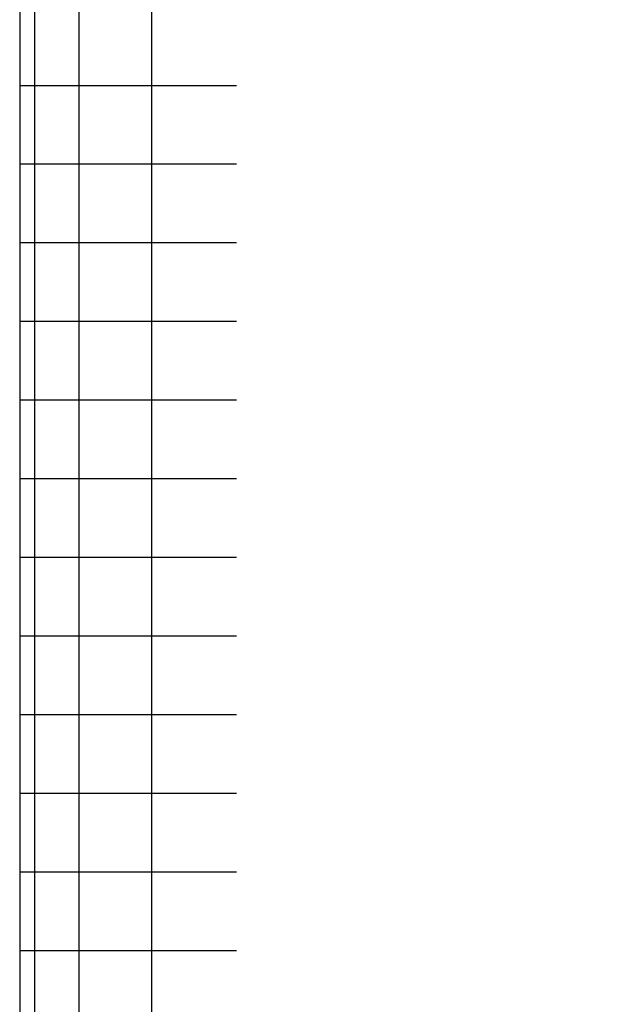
# Model space of a CAD drawing. Extents: x -285 to 5863, y 308 to 3178.
# Tile 252 of 256: x 1597.73 to 1598.149, y 972.996 to 973.689. Entities that reach past the tile are written whole.
import ezdxf

# ---------------------------------------------------------------- set-up
doc = ezdxf.new("R2010")
doc.units = 0
doc.header["$MEASUREMENT"] = 0
doc.header["$PDSIZE"] = 1
doc.layers.get('DEFPOINTS').update_dxf_attribs({"linetype": 'CONTINUOUS'})
doc.layers.add('DIM', color=3, linetype='CONTINUOUS')
doc.layers.add('SPILL-BUCKET', color=1, linetype='CONTINUOUS')
doc.styles.add('SIMPLEX', font='simplex')
doc.dimstyles.new('DIM64', dxfattribs={"dimscale": 64, "dimtxt": 0.09375, "dimasz": 0.09375, "dimexe": 0.0625, "dimexo": 0.0625, "dimgap": 0.046875, "dimtad": 1, "dimdec": 4, "dimzin": 3, "dimdsep": 46, "dimlunit": 4, "dimtxsty": 'SIMPLEX', "dimcen": 0, "dimclrd": 256, "dimclre": 256, "dimclrt": 256, "dimadec": 0, "dimazin": 0, "dimtfac": 1, "dimtdec": 4, "dimtmove": 0, "dimatfit": 3, "dimfxl": 1, "dimfrac": 2, "dimtolj": 1, "dimtzin": 0, "dimarcsym": 0})

# ---------------------------------------------------------------- blocks, each defined once
blk = doc.blocks.new('*D13')
at = {"layer": 'DEFPOINTS', "color": 0, "transparency": 16777216}
for p in [(1368.54722, 978.29596), (2031.77254, 978.01471), (1368.54722, 700.52328)]:
    blk.add_point(p, dxfattribs=at)
at = {"layer": 'DIM', "lineweight": -2, "transparency": 16777216}
for p, q in [((1368.54722, 974.29596), (1368.54722, 696.52328)), ((2031.77254, 974.01471), (2031.77254, 696.52328)), ((2025.77254, 700.52328), (1374.54722, 700.52328))]:
    blk.add_line(p, q, dxfattribs=at)
at = {"layer": 'DIM', "transparency": 16777216}
for points in [[(1374.54722, 701.52328), (1374.54722, 699.52328), (1368.54722, 700.52328)], [(2025.77254, 701.52328), (2025.77254, 699.52328), (2031.77254, 700.52328)]]:
    blk.add_solid(points, dxfattribs=at)
at = {"layer": 'DIM', "transparency": 16777216, "insert": (1700.15988, 708.09471), "char_height": 6, "attachment_point": 5, "style": 'SIMPLEX'}
blk.add_mtext('\\A1;55\'-3 1/4" (F.V. TANK SLAB)', dxfattribs=at)

msp = doc.modelspace()

# ---------------------------------------------------------------- linework, layer by layer
at = {"layer": 'SPILL-BUCKET', "color": 7, "linetype": 'Continuous'}
for p, q in [((1597.72983, 974.30661), (1597.72983, 972.03733)), ((1597.74031, 974.08982), (1597.74031, 972.19309)), ((1597.77149, 974.08234), (1597.77149, 972.19316)), ((1597.82265, 974.08234), (1597.82265, 972.19316)), ((1597.72983, 973.64243), (1597.73612, 973.64243)), ((1597.73612, 973.64243), (1597.75488, 973.64243)), ((1597.75488, 973.64243), (1597.78585, 973.64243)), ((1597.78585, 973.64243), (1597.82861, 973.64243)), ((1597.82861, 973.64243), (1597.88254, 973.64243)), ((1597.72983, 973.58708), (1597.73612, 973.58708)), ((1597.73612, 973.58708), (1597.75488, 973.58708)), ((1597.75488, 973.58708), (1597.78585, 973.58708)), ((1597.78585, 973.58708), (1597.82861, 973.58708)), ((1597.82861, 973.58708), (1597.88254, 973.58708)), ((1597.72983, 973.53173), (1597.73612, 973.53173)), ((1597.73612, 973.53173), (1597.75488, 973.53173)), ((1597.75488, 973.53173), (1597.78585, 973.53173)), ((1597.78585, 973.53173), (1597.82861, 973.53173)), ((1597.82861, 973.53173), (1597.88254, 973.53173)), ((1597.72983, 973.47639), (1597.73612, 973.47639)), ((1597.73612, 973.47639), (1597.75488, 973.47639)), ((1597.75488, 973.47639), (1597.78585, 973.47639)), ((1597.78585, 973.47639), (1597.82861, 973.47639)), ((1597.82861, 973.47639), (1597.88254, 973.47639)), ((1597.72983, 973.42104), (1597.73612, 973.42104)), ((1597.73612, 973.42104), (1597.75488, 973.42104)), ((1597.75488, 973.42104), (1597.78585, 973.42104)), ((1597.78585, 973.42104), (1597.82861, 973.42104)), ((1597.82861, 973.42104), (1597.88254, 973.42104)), ((1597.72983, 973.36569), (1597.73612, 973.36569)), ((1597.73612, 973.36569), (1597.75488, 973.36569)), ((1597.75488, 973.36569), (1597.78585, 973.36569)), ((1597.78585, 973.36569), (1597.82861, 973.36569)), ((1597.82861, 973.36569), (1597.88254, 973.36569)), ((1597.72983, 973.31034), (1597.73612, 973.31034)), ((1597.73612, 973.31034), (1597.75488, 973.31034)), ((1597.75488, 973.31034), (1597.78585, 973.31034)), ((1597.78585, 973.31034), (1597.82861, 973.31034)), ((1597.82861, 973.31034), (1597.88254, 973.31034)), ((1597.72983, 973.25499), (1597.73612, 973.25499)), ((1597.73612, 973.25499), (1597.75488, 973.25499)), ((1597.75488, 973.25499), (1597.78585, 973.25499)), ((1597.78585, 973.25499), (1597.82861, 973.25499)), ((1597.82861, 973.25499), (1597.88254, 973.25499)), ((1597.72983, 973.19964), (1597.73612, 973.19964)), ((1597.73612, 973.19964), (1597.75488, 973.19964)), ((1597.75488, 973.19964), (1597.78585, 973.19964)), ((1597.78585, 973.19964), (1597.82861, 973.19964)), ((1597.82861, 973.19964), (1597.88254, 973.19964)), ((1597.72983, 973.1443), (1597.73612, 973.1443)), ((1597.73612, 973.1443), (1597.75488, 973.1443)), ((1597.75488, 973.1443), (1597.78585, 973.1443)), ((1597.78585, 973.1443), (1597.82861, 973.1443)), ((1597.82861, 973.1443), (1597.88254, 973.1443)), ((1597.72983, 973.08895), (1597.73612, 973.08895)), ((1597.73612, 973.08895), (1597.75488, 973.08895)), ((1597.75488, 973.08895), (1597.78585, 973.08895)), ((1597.78585, 973.08895), (1597.82861, 973.08895)), ((1597.82861, 973.08895), (1597.88254, 973.08895)), ((1597.72983, 973.0336), (1597.73612, 973.0336)), ((1597.73612, 973.0336), (1597.75488, 973.0336)), ((1597.75488, 973.0336), (1597.78585, 973.0336)), ((1597.78585, 973.0336), (1597.82861, 973.0336)), ((1597.82861, 973.0336), (1597.88254, 973.0336))]:
    msp.add_line(p, q, dxfattribs=at)

# ---------------------------------------------------------------- dimensions: what is measured, and where the dimension line sits
at = {"layer": 'DIM'}
dim = msp.add_linear_dim(base=(1368.54722, 700.52328), p1=(2031.77254, 978.01471), p2=(1368.54722, 978.29596), angle=180, text='<> (F.V. TANK SLAB)', dimstyle='DIM64', dxfattribs=at)
dim.commit()
dim.dimension.update_dxf_attribs({"geometry": '*D13', "text_midpoint": (1700.15988, 708.09471)})

doc.saveas('drawing.dxf')
